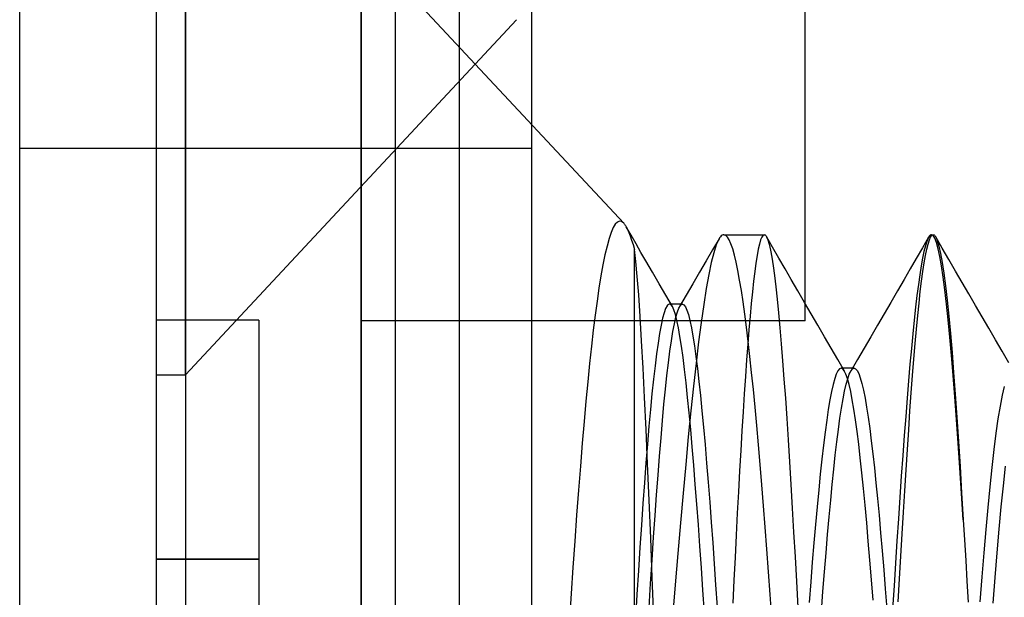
# Model space of a CAD drawing. Header units: millimetres. Extents: x -1 to 50, y 0 to 191.
# Tile 64 of 146: x 0 to 2.88, y 120.69 to 122.38. Entities that reach past the tile are written whole.
import ezdxf

# ---------------------------------------------------------------- set-up
doc = ezdxf.new("R2010")
doc.units = ezdxf.units.MM
doc.layers.add('MAIN-1', color=7, linetype='Continuous')
doc.layers.add('MAIN-2', color=7, linetype='Continuous')

msp = doc.modelspace()

# ---------------------------------------------------------------- linework, layer by layer
at = {"layer": 'MAIN-1'}
for p, q in [((0, 0), (0, 187.5)), ((1, 187.5), (1, 0))]:
    msp.add_line(p, q, dxfattribs=at)
at = {"layer": 'MAIN-2'}
for p, q in [((1, 0), (1, 187.5)), ((1, 0), (1, 187.5)), ((1.1, 23.45), (1.1, 167.05)), ((1.288, 23.45), (1.288, 167.05)), ((0.4, 127.16), (0.4, 121.34)), ((0.4852, 121.34), (0.4852, 127.16)), ((0.4852, 127.16), (0.4852, 121.34)), ((2.3, 121.4975), (2.3, 127.0025)), ((0.4852, 123.16), (1.7687, 121.7836)), ((0.4852, 123.16), (0.4852, 117.34)), ((0.4852, 123.16), (0.4852, 117.34)), ((1.5, 117.4975), (1.5, 123.0025)), ((0.4852, 121.34), (1.455, 122.3801)), ((1.5, 122.0025), (0, 122.0025)), ((1.7503, 121.7871), (1.7441, 121.7809)), ((1.7564, 121.7896), (1.7503, 121.7871)), ((1.7625, 121.7884), (1.7564, 121.7896)), ((1.7687, 121.7836), (1.7625, 121.7884)), ((1.7319, 121.7569), (1.7258, 121.7389)), ((1.738, 121.7708), (1.7319, 121.7569)), ((1.7441, 121.7809), (1.738, 121.7708)), ((1.7687, 121.7836), (1.7699, 121.7822)), ((1.7699, 121.7822), (1.7711, 121.7808)), ((1.7711, 121.7808), (1.7723, 121.7791)), ((1.7723, 121.7791), (1.7735, 121.7774)), ((1.7735, 121.7774), (1.7747, 121.7755)), ((1.7747, 121.7755), (1.7759, 121.7735)), ((1.7759, 121.7735), (1.7798, 121.7659)), ((1.7904, 121.7483), (1.7759, 121.7733)), ((1.7798, 121.7659), (1.7838, 121.7569)), ((1.7838, 121.7569), (1.7878, 121.7465)), ((1.7258, 121.7389), (1.7198, 121.717)), ((1.7878, 121.7465), (1.7919, 121.7346)), ((1.8048, 121.7233), (1.7904, 121.7483)), ((1.7919, 121.7346), (1.7959, 121.7213)), ((2.0478, 121.7378), (2.0291, 121.7056)), ((2.0471, 121.7365), (2.0398, 121.7201)), ((2.0496, 121.7406), (2.0471, 121.7365)), ((2.0521, 121.744), (2.0496, 121.7406)), ((2.0545, 121.7466), (2.0521, 121.744)), ((2.057, 121.7485), (2.0545, 121.7466)), ((2.0595, 121.7496), (2.057, 121.7485)), ((2.062, 121.75), (2.0595, 121.7496)), ((2.062, 121.75), (2.1802, 121.75)), ((2.0671, 121.7483), (2.062, 121.75)), ((2.0723, 121.7433), (2.0671, 121.7483)), ((2.0774, 121.7351), (2.0723, 121.7433)), ((2.0826, 121.7235), (2.0774, 121.7351)), ((2.1697, 121.7347), (2.1662, 121.7229)), ((2.1732, 121.7432), (2.1697, 121.7347)), ((2.1767, 121.7483), (2.1732, 121.7432)), ((2.1802, 121.75), (2.1767, 121.7483)), ((2.1802, 121.75), (2.1813, 121.7498)), ((2.1813, 121.7498), (2.1824, 121.7494)), ((2.1824, 121.7494), (2.1834, 121.7486)), ((2.1834, 121.7486), (2.1845, 121.7474)), ((2.1845, 121.7474), (2.1856, 121.746)), ((2.1856, 121.746), (2.1867, 121.7442)), ((2.2047, 121.7132), (2.1865, 121.7446)), ((2.1867, 121.7442), (2.1905, 121.7353)), ((2.1905, 121.7353), (2.1944, 121.7224)), ((2.6614, 121.7428), (2.6434, 121.7118)), ((2.656, 121.7307), (2.652, 121.7176)), ((2.6601, 121.7404), (2.656, 121.7307)), ((2.6599, 121.7229), (2.6636, 121.7347)), ((2.6641, 121.7467), (2.6601, 121.7404)), ((2.6636, 121.7347), (2.6674, 121.7432)), ((2.6651, 121.7477), (2.6641, 121.7467)), ((2.666, 121.7486), (2.6651, 121.7477)), ((2.6669, 121.7492), (2.666, 121.7486)), ((2.6679, 121.7496), (2.6669, 121.7492)), ((2.6674, 121.7432), (2.6712, 121.7483)), ((2.6688, 121.7499), (2.6679, 121.7496)), ((2.6698, 121.75), (2.6688, 121.7499)), ((2.6748, 121.7474), (2.6698, 121.75)), ((2.6698, 121.75), (2.675, 121.75)), ((2.6712, 121.7483), (2.675, 121.75)), ((2.6798, 121.7397), (2.6748, 121.7474)), ((2.675, 121.75), (2.6762, 121.7498)), ((2.6762, 121.7498), (2.6774, 121.7493)), ((2.6774, 121.7493), (2.6786, 121.7485)), ((2.6786, 121.7485), (2.6798, 121.7473)), ((2.6798, 121.7473), (2.681, 121.7457)), ((2.6848, 121.7269), (2.6798, 121.7397)), ((2.681, 121.7457), (2.6822, 121.7439)), ((2.6822, 121.7439), (2.6869, 121.733)), ((2.7015, 121.7105), (2.6822, 121.7439)), ((2.6897, 121.7091), (2.6848, 121.7269)), ((2.6869, 121.733), (2.6915, 121.7169)), ((1.7198, 121.717), (1.7138, 121.6914)), ((1.7959, 121.7213), (1.8, 121.7067)), ((1.8041, 121.6721), (1.8, 121.7067)), ((1.8, 118.75), (1.8, 121.7067)), ((1.8193, 121.6984), (1.8048, 121.7233)), ((1.8337, 121.6734), (1.8193, 121.6984)), ((2.0291, 121.7056), (2.0103, 121.6734)), ((2.0325, 121.6974), (2.0251, 121.6684)), ((2.0398, 121.7201), (2.0325, 121.6974)), ((2.0878, 121.7087), (2.0826, 121.7235)), ((2.0929, 121.6906), (2.0878, 121.7087)), ((2.1627, 121.7076), (2.1592, 121.6891)), ((2.1662, 121.7229), (2.1627, 121.7076)), ((2.1944, 121.7224), (2.1984, 121.7053)), ((2.1984, 121.7053), (2.2023, 121.6842)), ((2.2229, 121.6817), (2.2047, 121.7132)), ((2.6434, 121.7118), (2.6254, 121.6809)), ((2.6479, 121.7013), (2.6438, 121.6817)), ((2.652, 121.7176), (2.6479, 121.7013)), ((2.6523, 121.6891), (2.6561, 121.7076)), ((2.6561, 121.7076), (2.6599, 121.7229)), ((2.6946, 121.6863), (2.6897, 121.7091)), ((2.6915, 121.7169), (2.6962, 121.6955)), ((2.7209, 121.6771), (2.7015, 121.7105)), ((1.7138, 121.6914), (1.7078, 121.6621)), ((1.8083, 121.6277), (1.8041, 121.6721)), ((1.8531, 121.6399), (1.8337, 121.6734)), ((2.0103, 121.6734), (1.9908, 121.6399)), ((2.0251, 121.6684), (2.0177, 121.6332)), ((2.098, 121.6693), (2.0929, 121.6906)), ((2.1031, 121.6448), (2.098, 121.6693)), ((2.1592, 121.6891), (2.1557, 121.6672)), ((2.2023, 121.6842), (2.2062, 121.6592)), ((2.2411, 121.6503), (2.2229, 121.6817)), ((2.6254, 121.6809), (2.6074, 121.6499)), ((2.6438, 121.6817), (2.6397, 121.6589)), ((2.6485, 121.6674), (2.6523, 121.6891)), ((2.6995, 121.6585), (2.6946, 121.6863)), ((2.6962, 121.6955), (2.701, 121.6688)), ((2.701, 121.6688), (2.7058, 121.637)), ((2.7403, 121.6437), (2.7209, 121.6771)), ((1.7078, 121.6621), (1.702, 121.6295)), ((1.8725, 121.6064), (1.8531, 121.6399)), ((1.9908, 121.6399), (1.9714, 121.6065)), ((2.1082, 121.6172), (2.1031, 121.6448)), ((2.1523, 121.642), (2.1488, 121.6138)), ((2.1557, 121.6672), (2.1523, 121.642)), ((2.2062, 121.6592), (2.2102, 121.6302)), ((2.2593, 121.6189), (2.2411, 121.6503)), ((2.6074, 121.6499), (2.5895, 121.6189)), ((2.6397, 121.6589), (2.6356, 121.633)), ((2.6409, 121.6145), (2.6447, 121.6425)), ((2.6447, 121.6425), (2.6485, 121.6674)), ((2.7045, 121.6259), (2.6995, 121.6585)), ((2.7597, 121.6103), (2.7403, 121.6437)), ((1.702, 121.6295), (1.6962, 121.5938)), ((1.8126, 121.5737), (1.8083, 121.6277)), ((2.0177, 121.6332), (2.0103, 121.5921)), ((2.1133, 121.5867), (2.1082, 121.6172)), ((2.1488, 121.6138), (2.1454, 121.5825)), ((2.2102, 121.6302), (2.2141, 121.5974)), ((2.2788, 121.5854), (2.2593, 121.6189)), ((2.5895, 121.6189), (2.57, 121.5854)), ((2.6356, 121.633), (2.6315, 121.6041)), ((2.6372, 121.5836), (2.6409, 121.6145)), ((2.7094, 121.5886), (2.7045, 121.6259)), ((2.7058, 121.637), (2.7106, 121.6001)), ((1.6962, 121.5938), (1.6906, 121.5552)), ((1.8919, 121.5729), (1.8725, 121.6064)), ((1.9714, 121.6065), (1.9519, 121.5731)), ((2.0103, 121.5921), (2.0029, 121.5455)), ((2.1183, 121.5536), (2.1133, 121.5867)), ((2.1454, 121.5825), (2.142, 121.5485)), ((2.2141, 121.5974), (2.2181, 121.5609)), ((2.2982, 121.5519), (2.2788, 121.5854)), ((2.57, 121.5854), (2.5505, 121.5519)), ((2.6315, 121.6041), (2.6274, 121.5723)), ((2.6334, 121.5498), (2.6372, 121.5836)), ((2.7143, 121.5468), (2.7094, 121.5886)), ((2.7106, 121.6001), (2.7155, 121.5583)), ((2.7791, 121.5767), (2.7597, 121.6103)), ((1.6906, 121.5552), (1.6851, 121.514)), ((1.8169, 121.5106), (1.8126, 121.5737)), ((1.9112, 121.5394), (1.8919, 121.5729)), ((1.9519, 121.5731), (1.9324, 121.5397)), ((2.1233, 121.5177), (2.1183, 121.5536)), ((2.2181, 121.5609), (2.222, 121.5208)), ((2.6274, 121.5723), (2.6233, 121.5375)), ((2.7155, 121.5583), (2.7204, 121.5118)), ((2.7986, 121.5432), (2.7791, 121.5767)), ((1.8913, 121.5337), (1.8869, 121.5215)), ((1.8957, 121.542), (1.8913, 121.5337)), ((1.896, 121.5424), (1.8957, 121.542)), ((1.8964, 121.5429), (1.896, 121.5424)), ((1.8967, 121.5433), (1.8964, 121.5429)), ((1.8971, 121.5437), (1.8967, 121.5433)), ((1.8974, 121.5441), (1.8971, 121.5437)), ((1.8978, 121.5444), (1.8974, 121.5441)), ((1.9022, 121.5468), (1.8978, 121.5444)), ((1.9067, 121.5452), (1.9022, 121.5468)), ((1.909, 121.5469), (1.9027, 121.5469)), ((1.9112, 121.5395), (1.9067, 121.5452)), ((1.9154, 121.5469), (1.909, 121.5469)), ((1.9156, 121.5299), (1.9112, 121.5395)), ((1.9217, 121.5469), (1.9154, 121.5469)), ((1.9201, 121.5164), (1.9156, 121.5299)), ((1.9281, 121.5469), (1.9217, 121.5469)), ((1.9257, 121.5237), (1.9301, 121.5352)), ((1.9344, 121.5469), (1.9281, 121.5469)), ((1.9301, 121.5352), (1.9345, 121.5428)), ((1.9408, 121.5469), (1.9344, 121.5469)), ((1.9345, 121.5428), (1.9355, 121.544)), ((1.9355, 121.544), (1.9366, 121.545)), ((1.9366, 121.545), (1.9376, 121.5458)), ((1.9376, 121.5458), (1.9387, 121.5464)), ((1.9387, 121.5464), (1.9397, 121.5467)), ((1.9397, 121.5467), (1.9408, 121.5469)), ((1.9408, 121.5469), (1.9452, 121.5449)), ((1.9452, 121.5449), (1.9495, 121.5391)), ((1.9495, 121.5391), (1.9539, 121.5294)), ((1.9539, 121.5294), (1.9583, 121.5159)), ((2.0029, 121.5455), (1.9955, 121.4934)), ((2.142, 121.5485), (2.1386, 121.5116)), ((2.3177, 121.5183), (2.2982, 121.5519)), ((2.5505, 121.5519), (2.531, 121.5183)), ((2.6233, 121.5375), (2.6192, 121.5)), ((2.6297, 121.5131), (2.6334, 121.5498)), ((2.7192, 121.5006), (2.7143, 121.5468)), ((2.8181, 121.5096), (2.7986, 121.5432)), ((0.4, 121.5), (0.4, 121.5)), ((0.7, 121.5), (0.4, 121.5)), ((0.7, 121.5), (0.7, 121.5)), ((0.7, 121.5), (0.7, 120.8)), ((2.3, 121.4975), (1, 121.4975)), ((1.6851, 121.514), (1.6797, 121.4701)), ((1.8212, 121.4388), (1.8169, 121.5106)), ((1.8825, 121.5052), (1.878, 121.4849)), ((1.8869, 121.5215), (1.8825, 121.5052)), ((1.917, 121.4892), (1.9214, 121.5084)), ((1.9245, 121.4988), (1.9201, 121.5164)), ((1.9214, 121.5084), (1.9257, 121.5237)), ((1.929, 121.4773), (1.9245, 121.4988)), ((1.9583, 121.5159), (1.9627, 121.4987)), ((1.9627, 121.4987), (1.9671, 121.4777)), ((2.1283, 121.4791), (2.1233, 121.5177)), ((2.1386, 121.5116), (2.1352, 121.4719)), ((2.222, 121.5208), (2.226, 121.4772)), ((2.3371, 121.4848), (2.3177, 121.5183)), ((2.531, 121.5183), (2.5115, 121.4848)), ((2.6192, 121.5), (2.6151, 121.4596)), ((2.6259, 121.4736), (2.6297, 121.5131)), ((2.7241, 121.4503), (2.7192, 121.5006)), ((2.7204, 121.5118), (2.7252, 121.4608)), ((2.8376, 121.476), (2.8181, 121.5096)), ((1.6797, 121.4701), (1.6743, 121.4232)), ((1.878, 121.4849), (1.8736, 121.4607)), ((1.9126, 121.4661), (1.917, 121.4892)), ((1.9335, 121.452), (1.929, 121.4773)), ((1.9671, 121.4777), (1.9715, 121.453)), ((1.9955, 121.4934), (1.988, 121.4361)), ((2.1333, 121.4377), (2.1283, 121.4791)), ((2.1352, 121.4719), (2.1317, 121.4292)), ((2.226, 121.4772), (2.23, 121.4303)), ((2.3566, 121.4512), (2.3371, 121.4848)), ((2.5115, 121.4848), (2.492, 121.4513)), ((2.6222, 121.4312), (2.6259, 121.4736)), ((2.8571, 121.4424), (2.8376, 121.476)), ((1.8255, 121.3592), (1.8212, 121.4388)), ((1.8736, 121.4607), (1.8692, 121.4327)), ((1.9039, 121.4088), (1.9083, 121.4393)), ((1.9083, 121.4393), (1.9126, 121.4661)), ((1.938, 121.4231), (1.9335, 121.452)), ((1.9715, 121.453), (1.9759, 121.4248)), ((2.1383, 121.3934), (2.1333, 121.4377)), ((2.3761, 121.4177), (2.3566, 121.4512)), ((2.492, 121.4513), (2.4726, 121.4178)), ((2.6151, 121.4596), (2.611, 121.4165)), ((2.7289, 121.3958), (2.7241, 121.4503)), ((2.7252, 121.4608), (2.73, 121.4055)), ((2.8766, 121.4088), (2.8571, 121.4424)), ((1.6743, 121.4232), (1.6689, 121.373)), ((1.8692, 121.4327), (1.8647, 121.4009)), ((1.9425, 121.3907), (1.938, 121.4231)), ((1.9759, 121.4248), (1.9803, 121.3931)), ((1.988, 121.4361), (1.9806, 121.3737)), ((2.1317, 121.4292), (2.1283, 121.3835)), ((2.23, 121.4303), (2.234, 121.3802)), ((2.3956, 121.3841), (2.3761, 121.4177)), ((2.4726, 121.4178), (2.453, 121.3842)), ((2.611, 121.4165), (2.6069, 121.3707)), ((2.6184, 121.3859), (2.6222, 121.4312)), ((2.8962, 121.3752), (2.8766, 121.4088)), ((1.8647, 121.4009), (1.8603, 121.3655)), ((1.8996, 121.3749), (1.9039, 121.4088)), ((1.9469, 121.355), (1.9425, 121.3907)), ((1.9803, 121.3931), (1.9847, 121.3582)), ((2.1283, 121.3835), (2.1249, 121.3351)), ((2.1433, 121.3463), (2.1383, 121.3934)), ((2.234, 121.3802), (2.238, 121.327)), ((2.4151, 121.3505), (2.3956, 121.3841)), ((2.453, 121.3842), (2.4335, 121.3507)), ((2.6146, 121.3379), (2.6184, 121.3859)), ((2.7337, 121.3373), (2.7289, 121.3958)), ((2.73, 121.4055), (2.7347, 121.346)), ((1.6689, 121.373), (1.6635, 121.3195)), ((1.8299, 121.2727), (1.8255, 121.3592)), ((1.8603, 121.3655), (1.8559, 121.3265)), ((1.8952, 121.3378), (1.8996, 121.3749)), ((1.9514, 121.316), (1.9469, 121.355)), ((1.9806, 121.3737), (1.9731, 121.3064)), ((1.9847, 121.3582), (1.989, 121.3202)), ((2.3958, 121.3514), (2.3911, 121.3418)), ((2.4005, 121.3572), (2.3958, 121.3514)), ((2.4052, 121.3591), (2.4005, 121.3572)), ((2.406, 121.3591), (2.4052, 121.3591)), ((2.4433, 121.3591), (2.4052, 121.3591)), ((2.4068, 121.3589), (2.406, 121.3591)), ((2.4075, 121.3586), (2.4068, 121.3589)), ((2.4083, 121.3582), (2.4075, 121.3586)), ((2.4091, 121.3578), (2.4083, 121.3582)), ((2.4099, 121.3572), (2.4091, 121.3578)), ((2.4146, 121.3514), (2.4099, 121.3572)), ((2.4193, 121.3418), (2.4146, 121.3514)), ((2.4314, 121.3467), (2.4338, 121.3512)), ((2.4338, 121.3512), (2.4362, 121.3546)), ((2.4362, 121.3546), (2.4386, 121.3571)), ((2.4386, 121.3571), (2.4409, 121.3586)), ((2.4409, 121.3586), (2.4433, 121.3591)), ((2.4433, 121.3591), (2.4478, 121.3574)), ((2.4478, 121.3574), (2.4523, 121.352)), ((2.4523, 121.352), (2.4569, 121.3431)), ((2.6069, 121.3707), (2.6027, 121.3223)), ((0.4, 121.34), (0.4852, 121.34)), ((0.4, 121.34), (0.4, 117.34)), ((1.8559, 121.3265), (1.8515, 121.2841)), ((1.8909, 121.2973), (1.8952, 121.3378)), ((2.1249, 121.3351), (2.1215, 121.2841)), ((2.1484, 121.2968), (2.1433, 121.3463)), ((2.238, 121.327), (2.242, 121.2708)), ((2.3864, 121.3284), (2.3817, 121.3112)), ((2.3911, 121.3418), (2.3864, 121.3284)), ((2.424, 121.3285), (2.4193, 121.3418)), ((2.42, 121.3119), (2.4245, 121.3283)), ((2.4287, 121.3115), (2.424, 121.3285)), ((2.4245, 121.3283), (2.429, 121.3413)), ((2.429, 121.3413), (2.4314, 121.3467)), ((2.4569, 121.3431), (2.4615, 121.3305)), ((2.4615, 121.3305), (2.4661, 121.3144)), ((2.6108, 121.2873), (2.6146, 121.3379)), ((2.7385, 121.275), (2.7337, 121.3373)), ((2.7347, 121.346), (2.7394, 121.2826)), ((1.6635, 121.3195), (1.6581, 121.2626)), ((1.8866, 121.2533), (1.8909, 121.2973)), ((1.9559, 121.2736), (1.9514, 121.316)), ((1.9731, 121.3064), (1.9656, 121.2343)), ((1.989, 121.3202), (1.9934, 121.279)), ((2.1534, 121.245), (2.1484, 121.2968)), ((2.3817, 121.3112), (2.377, 121.2905)), ((2.4155, 121.2921), (2.42, 121.3119)), ((2.4334, 121.2909), (2.4287, 121.3115)), ((2.4661, 121.3144), (2.4707, 121.2947)), ((2.4707, 121.2947), (2.4753, 121.2716)), ((2.6027, 121.3223), (2.5985, 121.2712)), ((2.8774, 121.2798), (2.8834, 121.3056)), ((1.8343, 121.1794), (1.8299, 121.2727)), ((1.8515, 121.2841), (1.8471, 121.2382)), ((1.9603, 121.2279), (1.9559, 121.2736)), ((1.9934, 121.279), (1.9978, 121.2345)), ((2.1215, 121.2841), (2.1181, 121.2307)), ((2.242, 121.2708), (2.246, 121.2115)), ((2.3723, 121.266), (2.3677, 121.2381)), ((2.377, 121.2905), (2.3723, 121.266)), ((2.4065, 121.2423), (2.411, 121.2689)), ((2.411, 121.2689), (2.4155, 121.2921)), ((2.438, 121.2667), (2.4334, 121.2909)), ((2.4427, 121.2391), (2.438, 121.2667)), ((2.4753, 121.2716), (2.4799, 121.2451)), ((2.5985, 121.2712), (2.5943, 121.2175)), ((2.6069, 121.2341), (2.6108, 121.2873)), ((2.7434, 121.209), (2.7385, 121.275)), ((2.7394, 121.2826), (2.7441, 121.2153)), ((2.8715, 121.2482), (2.8774, 121.2798)), ((1.6581, 121.2626), (1.6527, 121.2024)), ((1.8471, 121.2382), (1.8427, 121.189)), ((1.8823, 121.2057), (1.8866, 121.2533)), ((2.1583, 121.191), (2.1534, 121.245)), ((2.3677, 121.2381), (2.363, 121.2067)), ((2.4019, 121.2125), (2.4065, 121.2423)), ((2.4474, 121.2081), (2.4427, 121.2391)), ((2.4799, 121.2451), (2.4845, 121.2153)), ((2.8655, 121.2111), (2.8715, 121.2482)), ((1.9656, 121.2343), (1.9579, 121.1579)), ((1.9648, 121.1794), (1.9603, 121.2279)), ((1.9978, 121.2345), (2.0023, 121.1865)), ((2.1181, 121.2307), (2.1147, 121.1752)), ((2.246, 121.2115), (2.25, 121.1494)), ((2.3974, 121.1796), (2.4019, 121.2125)), ((2.452, 121.174), (2.4474, 121.2081)), ((2.4845, 121.2153), (2.489, 121.1825)), ((2.5943, 121.2175), (2.59, 121.1615)), ((2.6031, 121.1786), (2.6069, 121.2341)), ((2.7483, 121.1397), (2.7434, 121.209)), ((2.7441, 121.2153), (2.7488, 121.1446)), ((2.8596, 121.1685), (2.8655, 121.2111)), ((1.6527, 121.2024), (1.6473, 121.1389)), ((1.8387, 121.079), (1.8343, 121.1794)), ((1.8427, 121.189), (1.8382, 121.1368)), ((1.8779, 121.1549), (1.8823, 121.2057)), ((1.9693, 121.1282), (1.9648, 121.1794)), ((2.0023, 121.1865), (2.0069, 121.1352)), ((2.1633, 121.1349), (2.1583, 121.191)), ((2.363, 121.2067), (2.3583, 121.1719)), ((2.3929, 121.1435), (2.3974, 121.1796)), ((2.489, 121.1825), (2.4936, 121.1467)), ((2.5993, 121.121), (2.6031, 121.1786)), ((1.8735, 121.1013), (1.8779, 121.1549)), ((1.9579, 121.1579), (1.9503, 121.0773)), ((2.1147, 121.1752), (2.1113, 121.1177)), ((2.25, 121.1494), (2.2541, 121.0848)), ((2.3583, 121.1719), (2.3536, 121.1339)), ((2.4567, 121.1366), (2.452, 121.174)), ((2.59, 121.1615), (2.5858, 121.1033)), ((2.8536, 121.1208), (2.8596, 121.1685)), ((1.6473, 121.1389), (1.6418, 121.072)), ((1.8382, 121.1368), (1.8338, 121.0815)), ((1.9738, 121.0746), (1.9693, 121.1282)), ((2.0069, 121.1352), (2.0114, 121.0812)), ((2.1682, 121.077), (2.1633, 121.1349)), ((2.3536, 121.1339), (2.3489, 121.0928)), ((2.3883, 121.1046), (2.3929, 121.1435)), ((2.4614, 121.0963), (2.4567, 121.1366)), ((2.4936, 121.1467), (2.4982, 121.1082)), ((2.5955, 121.0614), (2.5993, 121.121)), ((2.7532, 121.0674), (2.7483, 121.1397)), ((2.7488, 121.1446), (2.7535, 121.0708)), ((2.8477, 121.0683), (2.8536, 121.1208)), ((1.8692, 121.0456), (1.8735, 121.1013)), ((2.1113, 121.1177), (2.1079, 121.0583)), ((2.3489, 121.0928), (2.3442, 121.0489)), ((2.3838, 121.0629), (2.3883, 121.1046)), ((2.4661, 121.0529), (2.4614, 121.0963)), ((2.4982, 121.1082), (2.5027, 121.067)), ((2.5858, 121.1033), (2.5816, 121.0431)), ((1.6418, 121.072), (1.6363, 121.0017)), ((1.8338, 121.0815), (1.8294, 121.0234)), ((1.8432, 120.9724), (1.8387, 121.079)), ((1.9503, 121.0773), (1.9426, 120.9932)), ((1.9783, 121.0187), (1.9738, 121.0746)), ((2.0114, 121.0812), (2.0159, 121.0249)), ((2.1732, 121.0173), (2.1682, 121.077)), ((2.2541, 121.0848), (2.2581, 121.018)), ((2.3793, 121.0187), (2.3838, 121.0629)), ((2.5027, 121.067), (2.5072, 121.0233)), ((2.7582, 120.9924), (2.7532, 121.0674)), ((2.7535, 121.0708), (2.7582, 120.9941)), ((2.8418, 121.0114), (2.8477, 121.0683)), ((2.8803, 121.0148), (2.8863, 121.0723)), ((1.8649, 120.9878), (1.8692, 121.0456)), ((2.1079, 121.0583), (2.1046, 120.9972)), ((2.3442, 121.0489), (2.3396, 121.0022)), ((2.4708, 121.0066), (2.4661, 121.0529)), ((2.5816, 121.0431), (2.5773, 120.9813)), ((2.5917, 121.0002), (2.5955, 121.0614)), ((1.8294, 121.0234), (1.825, 120.9627)), ((1.9828, 120.9605), (1.9783, 121.0187)), ((2.0159, 121.0249), (2.0204, 120.9669)), ((2.1782, 120.9558), (2.1732, 121.0173)), ((2.2581, 121.018), (2.2622, 120.9492)), ((2.3748, 120.9721), (2.3793, 121.0187)), ((2.4755, 120.9577), (2.4708, 121.0066)), ((2.5072, 121.0233), (2.5118, 120.977)), ((2.8359, 120.9506), (2.8418, 121.0114)), ((2.8743, 120.9531), (2.8803, 121.0148)), ((1.6363, 121.0017), (1.6308, 120.9281)), ((1.8606, 120.9274), (1.8649, 120.9878)), ((1.9426, 120.9932), (1.9349, 120.906)), ((2.1046, 120.9972), (2.1012, 120.9345)), ((2.3396, 121.0022), (2.3349, 120.953)), ((2.5118, 120.977), (2.5163, 120.9282)), ((2.5773, 120.9813), (2.5731, 120.918)), ((2.5879, 120.9375), (2.5917, 121.0002)), ((2.7582, 120.9941), (2.763, 120.9148)), ((2.763, 120.9148), (2.7582, 120.9924)), ((1.825, 120.9627), (1.8206, 120.8994)), ((1.8477, 120.8611), (1.8432, 120.9724)), ((1.9873, 120.9001), (1.9828, 120.9605)), ((2.0204, 120.9669), (2.0248, 120.9075)), ((2.1831, 120.8928), (2.1782, 120.9558)), ((2.2622, 120.9492), (2.2663, 120.8787)), ((2.3349, 120.953), (2.3303, 120.9013)), ((2.3703, 120.9231), (2.3748, 120.9721)), ((2.4802, 120.9061), (2.4755, 120.9577)), ((2.83, 120.8861), (2.8359, 120.9506)), ((2.8683, 120.8874), (2.8743, 120.9531)), ((1.6308, 120.9281), (1.6253, 120.852)), ((1.8563, 120.8638), (1.8606, 120.9274)), ((2.1012, 120.9345), (2.0979, 120.8703)), ((2.3658, 120.8717), (2.3703, 120.9231)), ((2.5163, 120.9282), (2.5209, 120.877)), ((2.5841, 120.8734), (2.5879, 120.9375)), ((1.8206, 120.8994), (1.8162, 120.8338)), ((1.9349, 120.906), (1.9273, 120.816)), ((1.9918, 120.8377), (1.9873, 120.9001)), ((2.0248, 120.9075), (2.0292, 120.8472)), ((2.188, 120.8284), (2.1831, 120.8928)), ((2.3303, 120.9013), (2.3256, 120.8473)), ((2.4849, 120.8523), (2.4802, 120.9061)), ((2.5731, 120.918), (2.5689, 120.8535)), ((2.763, 120.9148), (2.7665, 120.856)), ((1.8522, 120.746), (1.8477, 120.8611)), ((1.8519, 120.797), (1.8563, 120.8638)), ((2.0979, 120.8703), (2.0946, 120.8048)), ((2.2663, 120.8787), (2.2703, 120.8068)), ((2.3613, 120.818), (2.3658, 120.8717)), ((2.5209, 120.877), (2.5255, 120.8238)), ((2.5803, 120.8081), (2.5841, 120.8734)), ((2.8242, 120.8183), (2.83, 120.8861)), ((2.8623, 120.8181), (2.8683, 120.8874)), ((1.6253, 120.852), (1.6199, 120.7751)), ((1.8162, 120.8338), (1.8118, 120.7661)), ((1.9963, 120.7738), (1.9918, 120.8377)), ((2.0292, 120.8472), (2.0335, 120.7862)), ((2.3256, 120.8473), (2.3209, 120.791)), ((2.4896, 120.7964), (2.4849, 120.8523)), ((2.5689, 120.8535), (2.5647, 120.7879)), ((2.7665, 120.856), (2.77, 120.7961)), ((1.9273, 120.816), (1.9195, 120.7239)), ((2.0946, 120.8048), (2.0913, 120.7381)), ((2.1929, 120.7627), (2.188, 120.8284)), ((2.2703, 120.8068), (2.2744, 120.7337)), ((2.3567, 120.7622), (2.3613, 120.818)), ((2.5255, 120.8238), (2.53, 120.7687)), ((2.5766, 120.7417), (2.5803, 120.8081)), ((2.8183, 120.7475), (2.8242, 120.8183)), ((2.8563, 120.7456), (2.8623, 120.8181)), ((0.4, 120.8), (0.7, 120.8)), ((0.7, 120.8), (0.4, 120.8)), ((0.7, 120.8), (0.7, 120.6)), ((1.6199, 120.7751), (1.6147, 120.6985)), ((1.8475, 120.728), (1.8519, 120.797)), ((2.0335, 120.7862), (2.0378, 120.724)), ((2.3209, 120.791), (2.3163, 120.7327)), ((2.4943, 120.7388), (2.4896, 120.7964)), ((2.5647, 120.7879), (2.5604, 120.7214)), ((2.77, 120.7961), (2.7735, 120.7353)), ((1.8118, 120.7661), (1.8074, 120.6964)), ((1.8568, 120.6277), (1.8522, 120.746)), ((2.0008, 120.7086), (1.9963, 120.7738)), ((2.1978, 120.6959), (2.1929, 120.7627)), ((2.3522, 120.7049), (2.3567, 120.7622)), ((2.53, 120.7687), (2.5346, 120.7122)), ((2.8124, 120.6741), (2.8183, 120.7475)), ((1.8431, 120.6581), (1.8475, 120.728)), ((1.9195, 120.7239), (1.9118, 120.63)), ((2.0378, 120.724), (2.0422, 120.6602)), ((2.0913, 120.7381), (2.088, 120.6702)), ((2.2744, 120.7337), (2.2784, 120.6591)), ((2.3163, 120.7327), (2.3116, 120.6726)), ((2.499, 120.6796), (2.4943, 120.7388)), ((2.5604, 120.7214), (2.5562, 120.6538)), ((2.5728, 120.6742), (2.5766, 120.7417)), ((2.7735, 120.7353), (2.777, 120.6736)), ((2.8503, 120.6703), (2.8563, 120.7456)), ((1.6147, 120.6985), (1.6098, 120.6229)), ((1.8074, 120.6964), (1.803, 120.6252)), ((2.0052, 120.6423), (2.0008, 120.7086)), ((2.2027, 120.6281), (2.1978, 120.6959)), ((2.3477, 120.6463), (2.3522, 120.7049)), ((2.5346, 120.7122), (2.5391, 120.6543))]:
    msp.add_line(p, q, dxfattribs=at)

doc.saveas('drawing.dxf')
